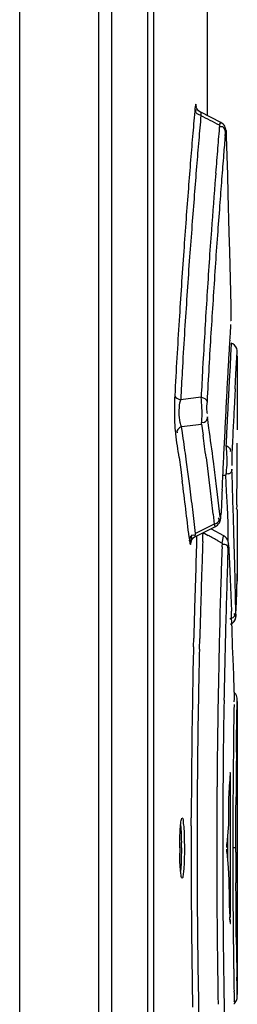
# Model space of a CAD drawing. Header units: inches. Extents: x 0 to 117, y 0 to 83.
# Tile 22 of 69: x 57.5 to 57.784, y 46.442 to 47.725. Entities that reach past the tile are written whole.
import ezdxf

# ---------------------------------------------------------------- set-up
doc = ezdxf.new("R2010")
doc.units = ezdxf.units.IN
doc.header["$LTSCALE"] = 6.431102
doc.header["$MEASUREMENT"] = 0
doc.layers.get('0').update_dxf_attribs({"linetype": 'CONTINUOUS'})

msp = doc.modelspace()

# ---------------------------------------------------------------- linework, layer by layer
at = {"color": 7, "linetype": 'CONTINUOUS'}
for p, q in [((57.4999, 28.1328), (57.4999, 52.5887)), ((57.6032, 28.1247), (57.6032, 52.5887)), ((57.6196, 50.3492), (57.6196, 45.2696)), ((57.6671, 45.3113), (57.6671, 50.3231)), ((57.6749, 45.3113), (57.6749, 50.3231)), ((57.7445, 47.7987), (57.7445, 47.6007)), ((57.729, 47.6121), (57.7287, 47.6099)), ((57.7626, 47.5915), (57.7363, 47.6049)), ((57.7682, 47.5738), (57.7686, 47.5787)), ((57.7697, 47.5735), (57.7696, 47.5732)), ((57.7696, 47.5732), (57.7704, 47.5482)), ((57.7704, 47.5482), (57.7711, 47.5233)), ((57.7558, 47.5256), (57.7554, 47.5207)), ((57.7711, 47.5233), (57.7718, 47.4983)), ((57.7718, 47.4983), (57.7731, 47.4483)), ((57.7731, 47.4483), (57.7737, 47.4233)), ((57.7737, 47.4233), (57.7754, 47.3526)), ((57.7754, 47.3526), (57.7755, 47.3484)), ((57.7761, 47.3031), (57.7753, 47.2884)), ((57.7822, 47.2633), (57.7839, 47.2926)), ((57.7129, 47.2794), (57.7124, 47.272)), ((57.7392, 47.2783), (57.7387, 47.2705)), ((57.7753, 47.2884), (57.7745, 47.2738)), ((57.7839, 47.2872), (57.7839, 47.193)), ((57.7745, 47.2738), (57.7734, 47.2546)), ((57.7812, 47.2445), (57.7822, 47.2633)), ((57.7092, 47.2262), (57.7101, 47.2301)), ((57.7104, 47.2354), (57.7101, 47.2301)), ((57.747, 47.1932), (57.7449, 47.2077)), ((57.7708, 47.2026), (57.7704, 47.1943)), ((57.7112, 47.1951), (57.7372, 47.1982)), ((57.7124, 47.1869), (57.7112, 47.1951)), ((57.7135, 47.1796), (57.7124, 47.1869)), ((57.7372, 47.1982), (57.7393, 47.1838)), ((57.7704, 47.1943), (57.7703, 47.192)), ((57.7839, 47.1929), (57.7839, 47.1909)), ((57.7697, 47.1675), (57.7693, 47.1703)), ((57.708, 47.1547), (57.7101, 47.1392)), ((57.72, 47.1333), (57.7179, 47.1487)), ((57.7432, 47.1548), (57.7452, 47.1404)), ((57.7101, 47.1392), (57.7122, 47.1238)), ((57.7452, 47.1404), (57.747, 47.1259)), ((57.7772, 47.1329), (57.777, 47.1395)), ((57.722, 47.1178), (57.72, 47.1333)), ((57.747, 47.1259), (57.7488, 47.1114)), ((57.7649, 47.1319), (57.7692, 47.1317)), ((57.7701, 47.111), (57.7692, 47.1317)), ((57.7777, 47.1187), (57.7772, 47.1329)), ((57.7583, 47.1065), (57.7565, 47.1209)), ((57.7712, 47.0903), (57.7701, 47.111)), ((57.7784, 47.098), (57.7777, 47.1187)), ((57.76, 47.092), (57.7583, 47.1065)), ((57.779, 47.0772), (57.7784, 47.098)), ((57.7835, 47.0948), (57.7835, 47.1004)), ((57.7277, 47.0714), (57.7258, 47.0869)), ((57.7616, 47.0775), (57.76, 47.092)), ((57.772, 47.0696), (57.7712, 47.0903)), ((57.7839, 47.0869), (57.7839, 47.0032)), ((57.7294, 47.0559), (57.7277, 47.0714)), ((57.7524, 47.081), (57.7538, 47.068)), ((57.7628, 47.0827), (57.7629, 47.0822)), ((57.7796, 47.0564), (57.779, 47.0772)), ((57.7348, 47.0586), (57.7294, 47.0559)), ((57.7295, 47.052), (57.7555, 47.0649)), ((57.7538, 47.068), (57.7348, 47.0586)), ((57.7664, 47.0526), (57.7502, 47.0616)), ((57.7545, 47.0663), (57.7538, 47.068)), ((57.7722, 47.0487), (57.772, 47.0696)), ((57.7212, 47.0511), (57.7217, 47.0464)), ((57.7239, 47.046), (57.7245, 47.0541)), ((57.731, 47.0459), (57.7312, 47.0527)), ((57.739, 47.0455), (57.7392, 47.0522)), ((57.7392, 47.0522), (57.7394, 47.0569)), ((57.7394, 47.0569), (57.7462, 47.0531)), ((57.7586, 47.0461), (57.7641, 47.043)), ((57.7641, 47.043), (57.7662, 47.0523)), ((57.7721, 47.0451), (57.7722, 47.0487)), ((57.7807, 47.0149), (57.7796, 47.0564)), ((57.7641, 47.043), (57.764, 47.0386)), ((57.7729, 47.0381), (57.7729, 47.0376)), ((57.7729, 47.0376), (57.7731, 47.034)), ((57.7731, 47.034), (57.7738, 47.0169)), ((57.7738, 47.0169), (57.7747, 46.9962)), ((57.7812, 46.9941), (57.7807, 47.0149)), ((57.7747, 46.9962), (57.7755, 46.9755)), ((57.7832, 46.9795), (57.7839, 47.0017)), ((57.7837, 46.9972), (57.7835, 46.9898)), ((57.7838, 47.0001), (57.7837, 46.9972)), ((57.7839, 47.0032), (57.7838, 47.0001)), ((57.7839, 47.0017), (57.7839, 47.0032)), ((57.7626, 46.9941), (57.7621, 46.9782)), ((57.7816, 46.9734), (57.7812, 46.9941)), ((57.7755, 46.9755), (57.7763, 46.9547)), ((57.782, 46.9526), (57.7816, 46.9734)), ((57.7828, 46.9664), (57.7832, 46.9795)), ((57.7823, 46.9505), (57.7828, 46.9664)), ((57.7823, 46.9505), (57.7823, 46.9502)), ((57.7269, 46.9082), (57.7271, 46.9193)), ((57.7346, 46.9051), (57.735, 46.9191)), ((57.7784, 46.8926), (57.7791, 46.8718)), ((57.7791, 46.8718), (57.7797, 46.8511)), ((57.7831, 46.7869), (57.7839, 46.8395)), ((57.7839, 46.837), (57.7839, 46.455)), ((57.7829, 46.7708), (57.7831, 46.7869)), ((57.7748, 46.7444), (57.7748, 46.7414)), ((57.7751, 46.5554), (57.7751, 46.7365)), ((57.7823, 46.6913), (57.7824, 46.7126)), ((57.7822, 46.6691), (57.7823, 46.6913)), ((57.7238, 46.6748), (57.7238, 46.6853)), ((57.772, 46.6717), (57.7705, 46.6515)), ((57.7822, 46.646), (57.7822, 46.6691)), ((57.7712, 46.659), (57.7712, 46.633)), ((57.7704, 46.6467), (57.7704, 46.6473)), ((57.7705, 46.6404), (57.7712, 46.6303)), ((57.7822, 46.646), (57.7781, 46.646)), ((57.7822, 46.6404), (57.7822, 46.646)), ((57.7712, 46.6303), (57.772, 46.6203)), ((57.7824, 46.579), (57.7823, 46.6005)), ((57.7826, 46.5582), (57.7824, 46.579)), ((57.7827, 46.5384), (57.7826, 46.5582)), ((57.7746, 46.5499), (57.7748, 46.5476)), ((57.7829, 46.5203), (57.7827, 46.5384)), ((57.7837, 46.4676), (57.7835, 46.4775)), ((57.7839, 46.4521), (57.7837, 46.4676))]:
    msp.add_line(p, q, dxfattribs=at)
for points in [[(57.7314, 47.6096), (57.7308, 47.6108), (57.7305, 47.6116), (57.7305, 47.6119)], [(57.7362, 47.6049), (57.735, 47.6056), (57.7335, 47.6069), (57.7322, 47.6083), (57.7314, 47.6096)], [(57.7697, 47.5735), (57.7696, 47.574), (57.7696, 47.5759), (57.7695, 47.5775), (57.7694, 47.579), (57.7693, 47.5802), (57.7692, 47.5813), (57.769, 47.5824), (57.7688, 47.5836), (57.7683, 47.585), (57.7677, 47.5865), (57.7668, 47.5879), (57.7656, 47.5893), (57.764, 47.5906), (57.7626, 47.5915)], [(57.7839, 47.2927), (57.7838, 47.2945), (57.7832, 47.2968), (57.782, 47.2991), (57.7803, 47.3011), (57.7782, 47.3028), (57.7761, 47.3038)], [(57.7555, 47.0649), (57.7567, 47.0656), (57.7583, 47.0668), (57.7596, 47.0682), (57.7606, 47.0696), (57.7613, 47.071), (57.7618, 47.0724)], [(57.7618, 47.0724), (57.7621, 47.0736), (57.7623, 47.0748), (57.7624, 47.076), (57.7626, 47.0773), (57.7627, 47.0788), (57.7628, 47.0804), (57.7629, 47.0822)], [(57.7238, 47.0458), (57.7237, 47.0455), (57.7237, 47.0453), (57.7237, 47.0454), (57.7238, 47.0458), (57.7241, 47.0465), (57.7246, 47.0476)], [(57.7246, 47.0476), (57.7255, 47.0488), (57.7266, 47.0501), (57.7281, 47.0513), (57.7295, 47.052)], [(57.7729, 47.0381), (57.7729, 47.0392), (57.7728, 47.0404), (57.7727, 47.0415), (57.7726, 47.0425), (57.7725, 47.0435), (57.7723, 47.0445), (57.772, 47.0457), (57.7715, 47.0471), (57.7707, 47.0485), (57.7697, 47.0499), (57.7683, 47.0513), (57.7667, 47.0524), (57.7663, 47.0527)], [(57.7794, 46.9406), (57.7802, 46.9417), (57.7809, 46.9428), (57.7814, 46.944), (57.7818, 46.9451), (57.782, 46.9461), (57.7821, 46.9468)], [(57.7795, 46.9407), (57.7803, 46.9418), (57.781, 46.943), (57.7815, 46.9442), (57.7818, 46.9453), (57.782, 46.9462), (57.7822, 46.947)], [(57.7822, 46.947), (57.7822, 46.9477), (57.7823, 46.9483), (57.7823, 46.9489), (57.7823, 46.9495), (57.7823, 46.9502)], [(57.7753, 46.9375), (57.7761, 46.9379), (57.7774, 46.9387), (57.7785, 46.9396), (57.7795, 46.9407)], [(57.7839, 46.8398), (57.7838, 46.8413), (57.7835, 46.8429), (57.7829, 46.8446), (57.7821, 46.8462), (57.781, 46.8477), (57.7797, 46.8489)], [(57.7704, 46.648), (57.7704, 46.6487), (57.7704, 46.6493), (57.7704, 46.6499), (57.7704, 46.6505), (57.7705, 46.651), (57.7705, 46.6515)], [(57.7705, 46.6404), (57.7705, 46.6409), (57.7704, 46.6415), (57.7704, 46.642), (57.7704, 46.6427), (57.7704, 46.6433), (57.7704, 46.6439), (57.7704, 46.6446)], [(57.7797, 46.4431), (57.7802, 46.4434), (57.7812, 46.4446), (57.7821, 46.4458)], [(57.7821, 46.4458), (57.7828, 46.4471), (57.7833, 46.4484), (57.7837, 46.4497), (57.7839, 46.451), (57.7839, 46.4521)]]:
    msp.add_lwpolyline(points, dxfattribs=at)
for centre, radius, start, end in [((68.7806, 46.6429), 11.0941, 174.99972, 175.16758), ((68.5543, 46.6432), 10.8601, 174.94288, 175.11205), ((52.4032, 37.2204), 11.67, 62.67172, 62.80604), ((69.5802, 46.6018), 11.8605, 175.23072, 175.37512), ((68.8411, 46.6378), 11.1548, 175.16761, 175.34696), ((64.6548, 46.9847), 6.9118, 175.1102, 175.31086), ((68.601, 46.6392), 10.907, 175.11208, 175.29391), ((69.2467, 46.6289), 11.5259, 175.37525, 175.53766), ((66.6518, 46.8209), 8.9155, 175.31112, 175.51699), ((68.9002, 46.633), 11.2141, 175.34695, 175.53753), ((68.6516, 46.635), 10.9577, 175.2939, 175.48771), ((69.0402, 46.645), 11.3187, 175.56311, 175.91583), ((69.0246, 46.6347), 11.2956, 175.51576, 175.69319), ((68.9016, 46.6328), 11.2155, 175.5374, 175.74082), ((68.6551, 46.6347), 10.9612, 175.48759, 175.69368), ((70.1091, 46.5522), 12.3832, 175.68965, 175.86807), ((68.86, 46.6359), 11.1737, 175.74081, 175.95735), ((68.622, 46.6372), 10.928, 175.69367, 175.91215), ((69.2297, 46.6315), 11.5088, 175.91582, 176.12515), ((69.8562, 46.5705), 12.1297, 175.86813, 176.06506), ((68.8104, 46.6395), 11.124, 175.95741, 176.42233), ((68.5807, 46.6402), 10.8867, 175.91221, 176.38343), ((69.3282, 46.6248), 11.6075, 176.12475, 176.55359), ((69.2325, 46.6124), 11.5045, 176.0602, 176.48848), ((68.7534, 46.6429), 11.0669, 176.42162, 176.92907), ((63.7829, 46.9468), 6.0197, 176.36628, 176.56137), ((68.5728, 46.6407), 10.8788, 176.38333, 176.6341), ((69.1478, 46.6356), 11.4267, 176.55347, 176.77542), ((67.7366, 46.7048), 10.0058, 176.49179, 176.74467), ((66.0563, 46.81), 8.2972, 176.55977, 176.71669), ((68.7806, 46.6535), 11.026, 176.71565, 176.84511), ((68.4776, 46.6462), 10.7834, 176.67324, 176.86805), ((68.9213, 46.6483), 11.1998, 176.81529, 177.00441), ((67.0031, 46.7466), 9.2711, 176.74499, 177.02437), ((70.4034, 46.5634), 12.6513, 176.84233, 176.96801), ((69.7257, 46.618), 11.9692, 176.95154, 177.06581), ((69.1171, 46.6302), 11.3525, 176.89848, 177.01546), ((58.1915, 43.6169), 3.6451, 97.1673, 97.5902), ((70.5073, 46.5579), 12.7553, 176.96799, 177.10315), ((68.6563, 46.6731), 10.8984, 177.067, 177.21506), ((68.6903, 46.6526), 10.9251, 177.01623, 177.16113), ((70.5731, 46.5546), 12.8212, 177.10311, 177.23877), ((57.8203, 47.2018), 0.1179, 185.8848, 187.8864), ((54.0307, 46.6658), 3.7535, 7.4095, 8.0778), ((68.4481, 46.6833), 10.69, 177.27214, 177.38859), ((68.7493, 46.6498), 10.9842, 177.16138, 177.32952), ((53.9914, 46.6294), 3.7536, 8.0454, 8.522), ((54.0047, 46.6389), 3.748, 7.8177, 8.2947), ((54.0142, 46.6558), 3.7623, 7.6222, 8.0669), ((68.6954, 46.6444), 10.9414, 177.23507, 177.39087), ((54.0403, 46.6671), 3.7438, 6.9631, 7.4094), ((66.5413, 46.7427), 8.7851, 177.39178, 177.58661), ((54.0094, 46.6318), 3.7353, 6.4454, 7.5688), ((54.0174, 46.6406), 3.7352, 6.8625, 7.3405), ((54.035, 46.6585), 3.7414, 6.4849, 6.9538), ((65.4256, 46.7899), 7.6683, 177.58734, 177.81177), ((68.7267, 46.6471), 11.003, 177.92291, 178.08941), ((54.3282, 40.9693), 6.9783, 60.55466, 60.67149), ((68.1846, 46.6531), 10.453, 177.84867, 178.04883), ((70.4865, 46.615), 12.7295, 178.09328, 178.29368), ((69.7067, 46.6184), 11.9422, 177.99386, 178.21817), ((68.8501, 46.643), 11.1264, 178.0892, 178.35643), ((68.3677, 46.6468), 10.6362, 178.04852, 178.3217), ((69.2319, 46.6331), 11.4671, 178.21796, 178.46034), ((70.3767, 46.6181), 12.6198, 178.36485, 178.52489), ((68.748, 46.6458), 11.0243, 178.35607, 178.57874), ((68.3166, 46.6482), 10.5851, 178.32132, 178.5338), ((46.7358, 46.5444), 11.0481, 1.80569, 2.12831), ((70.033, 46.6268), 12.2759, 178.52425, 178.77124), ((68.6885, 46.6476), 10.9235, 178.46008, 178.7237), ((68.7339, 46.6465), 11.0102, 178.63794, 178.93119), ((68.3384, 46.6481), 10.6069, 178.6116, 178.91084), ((69.641, 46.6351), 11.8838, 178.77092, 179.56265), ((68.6224, 46.6495), 10.8574, 178.72569, 179.00236), ((68.7319, 46.646), 11.0081, 178.92868, 179.79563), ((68.4108, 46.6464), 10.6793, 178.90917, 179.84339), ((68.7921, 46.6463), 11.0271, 179.00114, 179.85606), ((69.3144, 46.6394), 11.5363, 179.03952, 179.33163), ((68.6764, 46.647), 10.8982, 179.33246, 179.66051), ((68.6413, 46.6477), 10.8591, 179.35019, 179.65735), ((69.032, 46.6416), 11.2748, 179.57206, 179.85911), ((68.9126, 46.6457), 11.1345, 179.66085, 179.82867), ((68.8634, 46.646), 11.1397, 179.85181, 180.16184), ((68.5783, 46.6461), 10.8468, 179.84437, 180.15697), ((68.9525, 46.646), 11.1875, 179.85646, 180.14354), ((68.8035, 46.6459), 11.0253, 179.82821, 179.99777), ((69.0545, 46.6414), 11.2973, 179.85838, 180.14615), ((57.1888, 46.646), 0.5222, 0.0016, 0.78), ((58.184, 46.646), 0.4751, 180.0026, 180.8132), ((68.8001, 46.646), 11.022, 179.9985, 180.16824), ((69.619, 46.6482), 11.8368, 180.03747, 180.23089), ((68.7342, 46.6459), 11.0105, 180.16351, 181.08046), ((68.433, 46.6458), 10.7015, 180.15774, 181.09004), ((68.7982, 46.6413), 11.041, 180.14856, 181.03311), ((68.7926, 46.6457), 11.0277, 180.14394, 180.99883), ((68.8989, 46.6462), 11.1208, 180.16777, 180.33611), ((68.6289, 46.6446), 10.8508, 180.33566, 180.49997), ((57.5443, 46.5401), 0.2305, 2.4181, 3.8679), ((68.6793, 46.6453), 10.9012, 180.50136, 180.66697), ((68.9214, 46.6472), 11.1392, 180.65241, 180.87261), ((69.2423, 46.6518), 11.4642, 180.66665, 180.81651), ((69.6027, 46.6568), 11.8246, 180.81624, 180.95769), ((68.6215, 46.6424), 10.8565, 180.99761, 181.27432), ((68.3295, 46.6436), 10.598, 181.08845, 181.38794)]:
    msp.add_arc(centre, radius, start, end, dxfattribs=at)
msp.add_ellipse((46.7268, 47.1965), major_axis=(11.0571, -0.0174), ratio=1, start_param=-0.007123, end_param=-0.000504, dxfattribs=at)
for points, knots in [([(57.7306, 47.6116), (57.7305, 47.6129), (57.7299, 47.6178), (57.7291, 47.6132), (57.729, 47.6121)], [0, 0, 0, 0, 0.535895, 1, 1, 1, 1]), ([(57.7323, 47.6025), (57.7313, 47.6031), (57.7292, 47.6048), (57.7302, 47.6076), (57.7309, 47.6085)], [0, 0, 0, 0, 0.50044, 1, 1, 1, 1]), ([(57.7365, 47.6005), (57.7358, 47.6007), (57.7343, 47.6013), (57.733, 47.602), (57.7323, 47.6025)], [0, 0, 0, 0, 0.492432, 1, 1, 1, 1]), ([(57.7362, 47.6049), (57.7359, 47.6051), (57.7366, 47.6022), (57.7364, 47.6016), (57.7365, 47.6005)], [0, 0, 0, 0, 0.252972, 1, 1, 1, 1]), ([(57.7608, 47.588), (57.7611, 47.5889), (57.7615, 47.5897), (57.7623, 47.5916), (57.7626, 47.5915)], [0, 0, 0, 0, 0.733051, 1, 1, 1, 1]), ([(57.7686, 47.5787), (57.7685, 47.5813), (57.7669, 47.5863), (57.7627, 47.586), (57.7616, 47.5858)], [0, 0, 0, 0, 0.698836, 1, 1, 1, 1]), ([(57.7686, 47.5787), (57.7687, 47.5796), (57.7697, 47.5847), (57.7694, 47.5763), (57.7694, 47.5738)], [0, 0, 0, 0, 0.267743, 1, 1, 1, 1]), ([(57.7755, 47.3484), (57.7756, 47.3437), (57.7754, 47.3428), (57.7755, 47.3325), (57.7753, 47.3329)], [0, 0, 0, 0, 0.91086, 1, 1, 1, 1]), ([(57.7112, 47.1951), (57.7103, 47.1967), (57.7076, 47.207), (57.7079, 47.2177), (57.7092, 47.2262)], [0, 0, 0, 0, 0.178438, 1, 1, 1, 1]), ([(57.7372, 47.1982), (57.7376, 47.2005), (57.7383, 47.2123), (57.7379, 47.2242), (57.7368, 47.2336)], [0, 0, 0, 0, 0.195199, 1, 1, 1, 1]), ([(57.7445, 47.2278), (57.7442, 47.223), (57.7426, 47.2217), (57.7447, 47.2121), (57.7449, 47.2124)], [0, 0, 0, 0, 0.928322, 1, 1, 1, 1]), ([(57.7449, 47.2077), (57.7448, 47.205), (57.7433, 47.2), (57.739, 47.2001), (57.7379, 47.2004)], [0, 0, 0, 0, 0.704956, 1, 1, 1, 1]), ([(57.7705, 47.1586), (57.7704, 47.1602), (57.7703, 47.1631), (57.7699, 47.1661), (57.7697, 47.1675)], [0, 0, 0, 0, 0.527286, 1, 1, 1, 1]), ([(57.777, 47.1615), (57.7768, 47.1568), (57.777, 47.1512), (57.7767, 47.1455), (57.777, 47.1446)], [0, 0, 0, 0, 0.843653, 1, 1, 1, 1]), ([(57.777, 47.1395), (57.7769, 47.1383), (57.7765, 47.1358), (57.7744, 47.1339), (57.7732, 47.1335)], [0, 0, 0, 0, 0.484326, 1, 1, 1, 1]), ([(57.7732, 47.1335), (57.7727, 47.1334), (57.7717, 47.1333), (57.7706, 47.1334), (57.77, 47.1335)], [0, 0, 0, 0, 0.452188, 1, 1, 1, 1]), ([(57.7835, 47.0869), (57.7827, 47.0869), (57.7844, 47.0913), (57.7835, 47.093), (57.7835, 47.0948)], [0, 0, 0, 0, 0.323253, 1, 1, 1, 1]), ([(57.7592, 47.071), (57.7599, 47.0716), (57.761, 47.0734), (57.7601, 47.0754), (57.7595, 47.0761)], [0, 0, 0, 0, 0.470647, 1, 1, 1, 1]), ([(57.7616, 47.0775), (57.7617, 47.0767), (57.7629, 47.0719), (57.7626, 47.0798), (57.7625, 47.0822)], [0, 0, 0, 0, 0.263374, 1, 1, 1, 1]), ([(57.7538, 47.068), (57.7548, 47.0683), (57.7567, 47.0691), (57.7585, 47.0703), (57.7592, 47.071)], [0, 0, 0, 0, 0.503531, 1, 1, 1, 1]), ([(57.7555, 47.0649), (57.7554, 47.0648), (57.7548, 47.0655), (57.7547, 47.0659), (57.7545, 47.0663)], [0, 0, 0, 0, 0.288744, 1, 1, 1, 1]), ([(57.7217, 47.0464), (57.7218, 47.0491), (57.7233, 47.0542), (57.7275, 47.054), (57.7286, 47.0537)], [0, 0, 0, 0, 0.702822, 1, 1, 1, 1]), ([(57.7217, 47.0464), (57.7219, 47.0448), (57.7227, 47.0383), (57.7238, 47.0444), (57.7239, 47.046)], [0, 0, 0, 0, 0.522705, 1, 1, 1, 1]), ([(57.7295, 47.052), (57.7292, 47.0519), (57.7292, 47.0543), (57.7293, 47.055), (57.7294, 47.0559)], [0, 0, 0, 0, 0.24541, 1, 1, 1, 1]), ([(57.7719, 47.0364), (57.7718, 47.0378), (57.7707, 47.0413), (57.7668, 47.0418), (57.7649, 47.0415)], [0, 0, 0, 0, 0.418438, 1, 1, 1, 1]), ([(57.7729, 47.0376), (57.7728, 47.0394), (57.7723, 47.0471), (57.7721, 47.0387), (57.7721, 47.0364)], [0, 0, 0, 0, 0.451781, 1, 1, 1, 1]), ([(57.7742, 46.9448), (57.7752, 46.9451), (57.7771, 46.9457), (57.7789, 46.9466), (57.7797, 46.9472)], [0, 0, 0, 0, 0.511922, 1, 1, 1, 1]), ([(57.7797, 46.9472), (57.7803, 46.9477), (57.7816, 46.9492), (57.7805, 46.9509), (57.7799, 46.9514)], [0, 0, 0, 0, 0.471726, 1, 1, 1, 1]), ([(57.7823, 46.9505), (57.7823, 46.9496), (57.7821, 46.9448), (57.7821, 46.9513), (57.7821, 46.9532)], [0, 0, 0, 0, 0.341633, 1, 1, 1, 1]), ([(57.7751, 46.7365), (57.7751, 46.7386), (57.7753, 46.7392), (57.7748, 46.7449), (57.7748, 46.7444)], [0, 0, 0, 0, 0.8006, 1, 1, 1, 1]), ([(57.7089, 46.646), (57.7089, 46.6488), (57.709, 46.6588), (57.7093, 46.6689), (57.71, 46.6761)], [0, 0, 0, 0, 0.280901, 1, 1, 1, 1]), ([(57.71, 46.6761), (57.7102, 46.6779), (57.7105, 46.6808), (57.711, 46.6838), (57.7115, 46.6847)], [0, 0, 0, 0, 0.635645, 1, 1, 1, 1]), ([(57.71, 46.6758), (57.7101, 46.6742), (57.7107, 46.6667), (57.7109, 46.6591), (57.711, 46.6531)], [0, 0, 0, 0, 0.209375, 1, 1, 1, 1]), ([(57.712, 46.6854), (57.7131, 46.6854), (57.7131, 46.6795), (57.7145, 46.6731), (57.7147, 46.66), (57.7149, 46.651), (57.7149, 46.646)], [0, 0, 0, 0, 0.08091, 0.296992, 0.620096, 1, 1, 1, 1]), ([(57.712, 46.6066), (57.7111, 46.6066), (57.7108, 46.6112), (57.709, 46.6201), (57.709, 46.6314), (57.7089, 46.6393)], [0, 0, 0, 0, 0.078986, 0.288328, 1, 1, 1, 1]), ([(57.711, 46.646), (57.711, 46.6432), (57.7109, 46.6332), (57.7106, 46.6233), (57.71, 46.6161)], [0, 0, 0, 0, 0.280083, 1, 1, 1, 1]), ([(57.7149, 46.646), (57.7149, 46.6432), (57.7149, 46.6331), (57.7145, 46.6231), (57.7139, 46.6159)], [0, 0, 0, 0, 0.280924, 1, 1, 1, 1]), ([(57.7139, 46.6159), (57.7137, 46.6136), (57.7131, 46.6113), (57.7129, 46.6066), (57.712, 46.6066)], [0, 0, 0, 0, 0.726411, 1, 1, 1, 1]), ([(57.7748, 46.5476), (57.7749, 46.5473), (57.7754, 46.551), (57.775, 46.5514), (57.775, 46.5529)], [0, 0, 0, 0, 0.143853, 1, 1, 1, 1]), ([(57.7797, 46.4592), (57.7798, 46.4551), (57.7797, 46.4503), (57.7798, 46.4455), (57.7796, 46.4448)], [0, 0, 0, 0, 0.854132, 1, 1, 1, 1])]:
    msp.add_open_spline(points, degree=3, knots=knots, dxfattribs=at)
for points in [[(57.7023, 47.2358), (57.7018, 47.2254), (57.7017, 47.2151), (57.702, 47.2048)], [(57.7023, 47.2358), (57.7028, 47.2326), (57.707, 47.2308), (57.7101, 47.2301)], [(57.7368, 47.2336), (57.7399, 47.2328), (57.744, 47.231), (57.7445, 47.2278)], [(57.702, 47.2048), (57.7022, 47.1997), (57.7025, 47.1947), (57.703, 47.1897)], [(57.7112, 47.1951), (57.7081, 47.194), (57.7035, 47.1895), (57.7056, 47.187)], [(57.7693, 47.1703), (57.7722, 47.1694), (57.777, 47.1651), (57.7749, 47.1628)], [(57.7692, 47.1317), (57.7708, 47.1405), (57.7709, 47.1496), (57.7705, 47.1586)], [(57.7797, 46.8511), (57.7798, 46.8462), (57.78, 46.8413), (57.7797, 46.8365)], [(57.7746, 46.7421), (57.7742, 46.732), (57.7729, 46.722), (57.7726, 46.7119)], [(57.7726, 46.7119), (57.7722, 46.6985), (57.7731, 46.685), (57.772, 46.6717)], [(57.772, 46.6203), (57.7737, 46.5988), (57.7728, 46.5772), (57.7743, 46.5557)]]:
    msp.add_open_spline(points, degree=3, dxfattribs=at)

doc.saveas('drawing.dxf')
